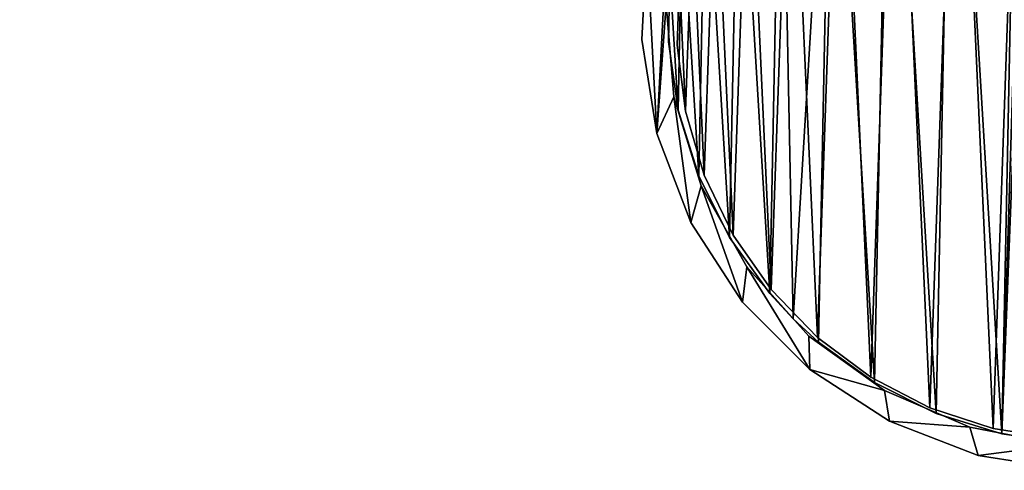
# Model space of a CAD drawing. Header units: millimetres. Extents: x -1598 to -691, y 18 to 189.
# Tile 34 of 158: x -1420 to -1360, y 81 to 108. Entities that reach past the tile are written whole.
import ezdxf

# ---------------------------------------------------------------- set-up
doc = ezdxf.new("R2010")
doc.units = ezdxf.units.MM
doc.header["$LTSCALE"] = 25.4
doc.layers.get('0').update_dxf_attribs({"true_color": 0xff5454})

# ---------------------------------------------------------------- blocks, each defined once
blk = doc.blocks.new('MORE-EYE-7826-7825-7608-ZIGZAG.STL')
at = {"color": 7, "true_color": 0xffffff}
mesh = blk.add_polyface(dxfattribs=at)
corners = [(229.406, 169.758, 1340.3), (229.092, 169.492, 1340.298), (290.37, 107.878, 142.591)]
mesh.append_faces([[corners[k] for k in face] for face in [(0, 1, 2)]], dxfattribs={"color": 7})
mesh = blk.add_polyface(dxfattribs=at)
corners = [(229.406, 169.758, 1340.3), (290.37, 107.878, 142.591), (290.888, 108.275, 142.594)]
mesh.append_faces([[corners[k] for k in face] for face in [(0, 1, 2)]], dxfattribs={"color": 7})
mesh = blk.add_polyface(dxfattribs=at)
corners = [(228.337, 169.125, 1340.286), (227.503, 169.029, 1340.264), (288.473, 107.628, 142.549)]
mesh.append_faces([[corners[k] for k in face] for face in [(0, 1, 2)]], dxfattribs={"color": 7})
mesh = blk.add_polyface(dxfattribs=at)
corners = [(229.092, 169.492, 1340.298), (228.337, 169.125, 1340.286), (289.767, 107.628, 142.582)]
mesh.append_faces([[corners[k] for k in face] for face in [(0, 1, 2)]], dxfattribs={"color": 7})
mesh = blk.add_polyface(dxfattribs=at)
corners = [(228.337, 169.125, 1340.286), (288.473, 107.628, 142.549), (289.767, 107.628, 142.582)]
mesh.append_faces([[corners[k] for k in face] for face in [(0, 1, 2)]], dxfattribs={"color": 7})
mesh = blk.add_polyface(dxfattribs=at)
corners = [(229.092, 169.492, 1340.298), (289.767, 107.628, 142.582), (290.37, 107.878, 142.591)]
mesh.append_faces([[corners[k] for k in face] for face in [(0, 1, 2)]], dxfattribs={"color": 7})
mesh = blk.add_polyface(dxfattribs=at)
corners = [(226.991, 169.11, 1340.246), (287.352, 108.275, 142.505), (288.473, 107.628, 142.549)]
mesh.append_faces([[corners[k] for k in face] for face in [(0, 1, 2)]], dxfattribs={"color": 7})
mesh = blk.add_polyface(dxfattribs=at)
corners = [(227.503, 169.029, 1340.264), (226.991, 169.11, 1340.246), (288.473, 107.628, 142.549)]
mesh.append_faces([[corners[k] for k in face] for face in [(0, 1, 2)]], dxfattribs={"color": 7})
at = {"color": 7, "true_color": 0xfaf5f5}
mesh = blk.add_polyface(dxfattribs=at)
corners = [(264.922, 112.646, 37.292), (265.521, 101.226, 37.292), (264.621, 106.905, 37.292), (266.41, 118.199, 37.292), (266.093, 109.048, 37.292), (266.852, 114.619, 37.292), (269.02, 123.322, 37.292), (268.791, 119.896, 37.292), (271.819, 124.633, 37.292), (272.638, 127.789, 37.292), (273.699, 126.729, 37.292), (277.106, 131.407, 37.292), (275.794, 128.609, 37.292), (280.532, 131.637, 37.292), (282.229, 134.017, 37.292), (285.809, 133.575, 37.292), (287.782, 135.505, 37.292), (291.38, 134.334, 37.292), (293.523, 135.806, 37.292), (296.983, 133.878, 37.292), (299.201, 134.907, 37.292), (302.358, 132.228, 37.292), (304.568, 132.847, 37.292), (307.252, 129.461, 37.292), (309.39, 129.715, 37.292), (311.437, 125.706, 37.292), (313.455, 125.65, 37.292), (314.717, 121.14, 37.292), (316.586, 120.829, 37.292), (316.938, 115.976, 37.292), (318.647, 115.462, 37.292), (317.998, 110.454, 37.292), (266.549, 103.444, 37.292), (267.581, 95.859, 37.292), (268.2, 98.07, 37.292), (270.712, 91.038, 37.292), (270.967, 93.176, 37.292), (274.777, 86.972, 37.292), (274.721, 88.991, 37.292), (279.287, 85.711, 37.292), (279.599, 83.841, 37.292), (284.452, 83.489, 37.292), (284.966, 81.781, 37.292), (289.974, 82.43, 37.292), (290.644, 80.882, 37.292), (295.594, 82.582, 37.292), (296.386, 81.183, 37.292), (301.05, 83.939, 37.292), (301.939, 82.671, 37.292), (306.086, 86.437, 37.292), (307.061, 85.281, 37.292), (310.468, 89.959, 37.292), (311.529, 88.899, 37.292), (313.991, 94.341, 37.292), (315.147, 93.366, 37.292), (316.489, 99.378, 37.292), (317.757, 98.489, 37.292), (317.846, 104.834, 37.292), (319.245, 104.042, 37.292), (319.546, 109.783, 37.292)]
mesh.append_faces([[corners[k] for k in face] for face in [(0, 1, 2), (58, 30, 59)]], dxfattribs={"vtx0": -1, "color": 7})
mesh.append_faces([[corners[k] for k in face] for face in [(4, 3, 5), (5, 6, 7), (7, 6, 8), (8, 9, 10), (10, 11, 12), (12, 11, 13), (13, 14, 15), (15, 16, 17), (17, 18, 19), (19, 20, 21), (21, 22, 23), (23, 24, 25), (25, 26, 27), (27, 28, 29), (29, 30, 31), (1, 32, 33), (32, 1, 4), (33, 34, 35), (35, 36, 37), (37, 39, 40), (40, 41, 42), (42, 43, 44), (44, 45, 46), (46, 47, 48), (48, 49, 50), (50, 51, 52), (52, 53, 54), (54, 55, 56), (56, 57, 58)]], dxfattribs={"vtx0": -1, "vtx1": -1, "color": 7})
mesh.append_faces([[corners[k] for k in face] for face in [(1, 3, 4), (58, 31, 30)]], dxfattribs={"vtx0": -1, "vtx1": -1, "vtx2": -1, "color": 7})
mesh.append_faces([[corners[k] for k in face] for face in [(1, 0, 3), (5, 3, 6), (8, 6, 9), (10, 9, 11), (13, 11, 14), (15, 14, 16), (17, 16, 18), (19, 18, 20), (21, 20, 22), (23, 22, 24), (25, 24, 26), (27, 26, 28), (29, 28, 30), (33, 32, 34), (35, 34, 36), (37, 36, 38), (37, 38, 39), (40, 39, 41), (42, 41, 43), (44, 43, 45), (46, 45, 47), (48, 47, 49), (50, 49, 51), (52, 51, 53), (54, 53, 55), (56, 55, 57), (58, 57, 31)]], dxfattribs={"vtx0": -1, "vtx2": -1, "color": 7})
mesh = blk.add_polyface(dxfattribs=at)
corners = [(265.521, 101.226, 147.292), (266.549, 103.444, 147.292), (266.093, 109.048, 147.292), (267.581, 95.859, 147.292), (268.2, 98.07, 147.292), (270.712, 91.038, 147.292), (270.967, 93.176, 147.292), (274.777, 86.972, 147.292), (274.721, 88.991, 147.292), (279.287, 85.711, 147.292), (279.599, 83.841, 147.292), (284.452, 83.489, 147.292), (284.966, 81.781, 147.292), (289.974, 82.43, 147.292), (290.644, 80.882, 147.292), (295.594, 82.582, 147.292), (296.386, 81.183, 147.292), (301.05, 83.939, 147.292), (301.939, 82.671, 147.292), (306.086, 86.437, 147.292), (307.061, 85.281, 147.292), (310.468, 89.959, 147.292), (311.529, 88.899, 147.292), (313.991, 94.341, 147.292), (315.147, 93.366, 147.292), (316.489, 99.378, 147.292), (317.757, 98.489, 147.292), (317.846, 104.834, 147.292), (319.245, 104.042, 147.292), (317.998, 110.454, 147.292), (318.647, 115.462, 147.292), (319.546, 109.783, 147.292), (264.922, 112.646, 147.292), (264.621, 106.905, 147.292), (266.41, 118.199, 147.292), (266.852, 114.619, 147.292), (269.02, 123.322, 147.292), (268.791, 119.896, 147.292), (271.819, 124.633, 147.292), (272.638, 127.789, 147.292), (273.699, 126.729, 147.292), (277.106, 131.407, 147.292), (275.794, 128.609, 147.292), (280.532, 131.637, 147.292), (282.229, 134.017, 147.292), (285.809, 133.575, 147.292), (287.782, 135.505, 147.292), (291.38, 134.334, 147.292), (293.523, 135.806, 147.292), (296.983, 133.878, 147.292), (299.201, 134.907, 147.292), (302.358, 132.228, 147.292), (304.568, 132.847, 147.292), (307.252, 129.461, 147.292), (309.39, 129.715, 147.292), (311.437, 125.706, 147.292), (313.455, 125.65, 147.292), (314.717, 121.14, 147.292), (316.586, 120.829, 147.292), (316.938, 115.976, 147.292)]
mesh.append_faces([[corners[k] for k in face] for face in [(30, 28, 31), (0, 32, 33)]], dxfattribs={"vtx0": -1, "color": 7})
mesh.append_faces([[corners[k] for k in face] for face in [(1, 3, 4), (4, 5, 6), (6, 7, 8), (8, 7, 9), (9, 10, 11), (11, 12, 13), (13, 14, 15), (15, 16, 17), (17, 18, 19), (19, 20, 21), (21, 22, 23), (23, 24, 25), (25, 26, 27), (27, 28, 29), (32, 0, 34), (34, 35, 36), (36, 38, 39), (39, 40, 41), (41, 43, 44), (44, 45, 46), (46, 47, 48), (48, 49, 50), (50, 51, 52), (52, 53, 54), (54, 55, 56), (56, 57, 58), (58, 59, 30)]], dxfattribs={"vtx0": -1, "vtx1": -1, "color": 7})
mesh.append_faces([[corners[k] for k in face] for face in [(29, 28, 30), (34, 0, 2)]], dxfattribs={"vtx0": -1, "vtx1": -1, "vtx2": -1, "color": 7})
mesh.append_faces([[corners[k] for k in face] for face in [(0, 1, 2), (1, 0, 3), (4, 3, 5), (6, 5, 7), (9, 7, 10), (11, 10, 12), (13, 12, 14), (15, 14, 16), (17, 16, 18), (19, 18, 20), (21, 20, 22), (23, 22, 24), (25, 24, 26), (27, 26, 28), (34, 2, 35), (36, 35, 37), (36, 37, 38), (39, 38, 40), (41, 40, 42), (41, 42, 43), (44, 43, 45), (46, 45, 47), (48, 47, 49), (50, 49, 51), (52, 51, 53), (54, 53, 55), (56, 55, 57), (58, 57, 59), (30, 59, 29)]], dxfattribs={"vtx0": -1, "vtx2": -1, "color": 7})
at = {"color": 0}
mesh = blk.add_polyface(dxfattribs=at)
corners = [(286.393, 83.077, 145.292), (287.401, 108.758, 145.292), (287.234, 110.239, 145.292), (290.52, 82.491, 145.292), (288.195, 107.495, 145.292), (291.235, 104.455, 145.292), (294.687, 82.575, 145.292), (292.497, 103.662, 145.292), (293.979, 103.495, 145.292), (295.386, 103.987, 145.292), (298.787, 83.327, 145.292), (296.44, 105.041, 145.292), (296.933, 106.449, 145.292), (266.817, 102.653, 145.292), (266.315, 110.948, 145.292), (266.231, 106.78, 145.292), (267.066, 115.047, 145.292), (268.057, 98.674, 145.292), (268.465, 118.974, 145.292), (269.919, 94.945, 145.292), (270.476, 122.625, 145.292), (272.355, 91.563, 145.292), (273.047, 125.906, 145.292), (273.77, 90.03, 145.292), (276.111, 128.732, 145.292), (275.303, 88.616, 145.292), (278.685, 86.179, 145.292), (279.588, 131.03, 145.292), (282.414, 84.317, 145.292), (283.389, 132.741, 145.292), (287.415, 133.82, 145.292), (287.727, 111.647, 145.292), (291.562, 134.239, 145.292), (288.781, 112.701, 145.292), (290.188, 113.193, 145.292), (291.67, 113.026, 145.292), (295.723, 133.987, 145.292), (292.932, 112.233, 145.292), (295.973, 109.193, 145.292), (299.789, 133.071, 145.292), (296.766, 107.93, 145.292), (302.713, 84.726, 145.292), (303.656, 131.515, 145.292), (306.364, 86.737, 145.292), (307.223, 129.359, 145.292), (309.645, 89.307, 145.292), (310.398, 126.658, 145.292), (312.472, 92.371, 145.292), (313.098, 123.483, 145.292), (314.77, 95.848, 145.292), (315.255, 119.916, 145.292), (316.481, 99.649, 145.292), (316.811, 116.049, 145.292), (317.559, 103.675, 145.292), (317.727, 111.983, 145.292), (317.978, 107.822, 145.292)]
mesh.append_faces([[corners[k] for k in face] for face in [(13, 14, 15), (54, 53, 55)]], dxfattribs={"vtx0": -1, "color": 0})
mesh.append_faces([[corners[k] for k in face] for face in [(1, 3, 4), (4, 3, 5), (5, 6, 7), (7, 6, 8), (8, 6, 9), (9, 10, 11), (11, 10, 12), (14, 13, 16), (16, 17, 18), (18, 19, 20), (20, 21, 22), (22, 23, 24), (24, 26, 27), (27, 28, 29), (29, 0, 30), (30, 31, 32), (32, 35, 36), (36, 38, 39), (39, 41, 42), (42, 43, 44), (44, 45, 46), (46, 47, 48), (48, 49, 50), (50, 51, 52), (52, 53, 54)]], dxfattribs={"vtx0": -1, "vtx1": -1, "color": 0})
mesh.append_faces([[corners[k] for k in face] for face in [(30, 0, 2), (39, 12, 10)]], dxfattribs={"vtx0": -1, "vtx1": -1, "vtx2": -1, "color": 0})
mesh.append_faces([[corners[k] for k in face] for face in [(0, 1, 2), (1, 0, 3), (5, 3, 6), (9, 6, 10), (16, 13, 17), (18, 17, 19), (20, 19, 21), (22, 21, 23), (24, 23, 25), (24, 25, 26), (27, 26, 28), (29, 28, 0), (30, 2, 31), (32, 31, 33), (32, 33, 34), (32, 34, 35), (36, 35, 37), (36, 37, 38), (39, 38, 40), (39, 40, 12), (39, 10, 41), (42, 41, 43), (44, 43, 45), (46, 45, 47), (48, 47, 49), (50, 49, 51), (52, 51, 53)]], dxfattribs={"vtx0": -1, "vtx2": -1, "color": 0})
mesh = blk.add_polyface(dxfattribs=at)
corners = [(266.315, 110.948, 144.292), (266.817, 102.653, 144.292), (266.231, 106.78, 144.292), (267.066, 115.047, 144.292), (268.057, 98.674, 144.292), (268.465, 118.974, 144.292), (269.919, 94.945, 144.292), (270.476, 122.625, 144.292), (272.355, 91.563, 144.292), (273.047, 125.906, 144.292), (273.77, 90.03, 144.292), (276.111, 128.732, 144.292), (275.303, 88.616, 144.292), (278.685, 86.179, 144.292), (279.588, 131.03, 144.292), (282.414, 84.317, 144.292), (283.389, 132.741, 144.292), (286.393, 83.077, 144.292), (287.415, 133.82, 144.292), (287.234, 110.239, 144.292), (287.727, 111.647, 144.292), (291.562, 134.239, 144.292), (288.781, 112.701, 144.292), (290.188, 113.193, 144.292), (291.67, 113.026, 144.292), (295.723, 133.987, 144.292), (292.932, 112.233, 144.292), (295.973, 109.193, 144.292), (299.789, 133.071, 144.292), (296.766, 107.93, 144.292), (296.933, 106.449, 144.292), (298.787, 83.327, 144.292), (302.713, 84.726, 144.292), (303.656, 131.515, 144.292), (306.364, 86.737, 144.292), (307.223, 129.359, 144.292), (309.645, 89.307, 144.292), (310.398, 126.658, 144.292), (312.472, 92.371, 144.292), (313.098, 123.483, 144.292), (314.77, 95.848, 144.292), (315.255, 119.916, 144.292), (316.481, 99.649, 144.292), (316.811, 116.049, 144.292), (317.559, 103.675, 144.292), (317.727, 111.983, 144.292), (317.978, 107.822, 144.292), (287.401, 108.758, 144.292), (290.52, 82.491, 144.292), (288.195, 107.495, 144.292), (291.235, 104.455, 144.292), (294.687, 82.575, 144.292), (292.497, 103.662, 144.292), (293.979, 103.495, 144.292), (295.386, 103.987, 144.292), (296.44, 105.041, 144.292)]
mesh.append_faces([[corners[k] for k in face] for face in [(0, 1, 2), (44, 45, 46)]], dxfattribs={"vtx0": -1, "color": 0})
mesh.append_faces([[corners[k] for k in face] for face in [(1, 3, 4), (4, 5, 6), (6, 7, 8), (8, 9, 10), (10, 11, 12), (12, 11, 13), (13, 14, 15), (15, 16, 17), (19, 18, 20), (20, 21, 22), (22, 21, 23), (23, 21, 24), (24, 25, 26), (26, 25, 27), (27, 28, 29), (29, 28, 30), (31, 28, 32), (32, 33, 34), (34, 35, 36), (36, 37, 38), (38, 39, 40), (40, 41, 42), (42, 43, 44), (17, 47, 48), (47, 17, 19), (48, 50, 51), (51, 54, 31)]], dxfattribs={"vtx0": -1, "vtx1": -1, "color": 0})
mesh.append_faces([[corners[k] for k in face] for face in [(17, 18, 19), (30, 28, 31)]], dxfattribs={"vtx0": -1, "vtx1": -1, "vtx2": -1, "color": 0})
mesh.append_faces([[corners[k] for k in face] for face in [(1, 0, 3), (4, 3, 5), (6, 5, 7), (8, 7, 9), (10, 9, 11), (13, 11, 14), (15, 14, 16), (17, 16, 18), (20, 18, 21), (24, 21, 25), (27, 25, 28), (32, 28, 33), (34, 33, 35), (36, 35, 37), (38, 37, 39), (40, 39, 41), (42, 41, 43), (44, 43, 45), (48, 47, 49), (48, 49, 50), (51, 50, 52), (51, 52, 53), (51, 53, 54), (31, 54, 55), (31, 55, 30)]], dxfattribs={"vtx0": -1, "vtx2": -1, "color": 0})
at = {"color": 7, "true_color": 0xffffff}
mesh = blk.add_polyface(dxfattribs=at)
corners = [(266.888, 110.593, 46.785), (267.253, 102.581, 46.785), (266.747, 106.572, 46.785), (267.672, 114.539, 46.785), (268.393, 98.722, 46.785), (269.079, 118.309, 46.785), (270.137, 95.097, 46.785), (271.072, 121.804, 46.785), (272.44, 91.798, 46.785), (273.6, 124.933, 46.785), (275.243, 88.911, 46.785), (276.597, 127.617, 46.785), (278.472, 86.511, 46.785), (279.986, 129.786, 46.785), (282.044, 84.66, 46.785), (283.679, 131.382, 46.785), (285.867, 83.406, 46.785), (287.58, 132.366, 46.785), (289.842, 82.782, 46.785), (291.589, 132.711, 46.785), (293.865, 82.803, 46.785), (295.601, 132.408, 46.785), (297.833, 83.47, 46.785), (299.512, 131.466, 46.785), (301.642, 84.764, 46.785), (303.222, 129.909, 46.785), (305.195, 86.653, 46.785), (306.634, 127.777, 46.785), (308.398, 89.087, 46.785), (309.659, 125.125, 46.785), (311.17, 92.003, 46.785), (312.22, 122.022, 46.785), (313.438, 95.326, 46.785), (314.25, 118.548, 46.785), (315.143, 98.97, 46.785), (315.697, 114.794, 46.785), (316.242, 102.841, 46.785), (316.523, 110.856, 46.785), (316.706, 106.837, 46.785)]
mesh.append_faces([[corners[k] for k in face] for face in [(0, 1, 2), (36, 37, 38)]], dxfattribs={"vtx0": -1, "color": 7})
mesh.append_faces([[corners[k] for k in face] for face in [(1, 3, 4), (4, 5, 6), (6, 7, 8), (8, 9, 10), (10, 11, 12), (12, 13, 14), (14, 15, 16), (16, 17, 18), (18, 19, 20), (20, 21, 22), (22, 23, 24), (24, 25, 26), (26, 27, 28), (28, 29, 30), (30, 31, 32), (32, 33, 34), (34, 35, 36)]], dxfattribs={"vtx0": -1, "vtx1": -1, "color": 7})
mesh.append_faces([[corners[k] for k in face] for face in [(1, 0, 3), (4, 3, 5), (6, 5, 7), (8, 7, 9), (10, 9, 11), (12, 11, 13), (14, 13, 15), (16, 15, 17), (18, 17, 19), (20, 19, 21), (22, 21, 23), (24, 23, 25), (26, 25, 27), (28, 27, 29), (30, 29, 31), (32, 31, 33), (34, 33, 35), (36, 35, 37)]], dxfattribs={"vtx0": -1, "vtx2": -1, "color": 7})
mesh = blk.add_polyface(dxfattribs=at)
corners = [(267.253, 102.581, 47.785), (266.888, 110.593, 47.785), (266.747, 106.572, 47.785), (267.672, 114.539, 47.785), (268.393, 98.722, 47.785), (269.079, 118.309, 47.785), (270.137, 95.097, 47.785), (271.072, 121.804, 47.785), (272.44, 91.798, 47.785), (273.6, 124.933, 47.785), (275.243, 88.911, 47.785), (276.597, 127.617, 47.785), (278.472, 86.511, 47.785), (279.986, 129.786, 47.785), (282.044, 84.66, 47.785), (283.679, 131.382, 47.785), (285.867, 83.406, 47.785), (287.58, 132.366, 47.785), (289.842, 82.782, 47.785), (291.589, 132.711, 47.785), (293.865, 82.803, 47.785), (295.601, 132.408, 47.785), (297.833, 83.47, 47.785), (299.512, 131.466, 47.785), (301.642, 84.764, 47.785), (303.222, 129.909, 47.785), (305.195, 86.653, 47.785), (306.634, 127.777, 47.785), (308.398, 89.087, 47.785), (309.659, 125.125, 47.785), (311.17, 92.003, 47.785), (312.22, 122.022, 47.785), (313.438, 95.326, 47.785), (314.25, 118.548, 47.785), (315.143, 98.97, 47.785), (315.697, 114.794, 47.785), (316.242, 102.841, 47.785), (316.523, 110.856, 47.785), (316.706, 106.837, 47.785)]
mesh.append_faces([[corners[k] for k in face] for face in [(0, 1, 2), (37, 36, 38)]], dxfattribs={"vtx0": -1, "color": 7})
mesh.append_faces([[corners[k] for k in face] for face in [(1, 0, 3), (3, 4, 5), (5, 6, 7), (7, 8, 9), (9, 10, 11), (11, 12, 13), (13, 14, 15), (15, 16, 17), (17, 18, 19), (19, 20, 21), (21, 22, 23), (23, 24, 25), (25, 26, 27), (27, 28, 29), (29, 30, 31), (31, 32, 33), (33, 34, 35), (35, 36, 37)]], dxfattribs={"vtx0": -1, "vtx1": -1, "color": 7})
mesh.append_faces([[corners[k] for k in face] for face in [(3, 0, 4), (5, 4, 6), (7, 6, 8), (9, 8, 10), (11, 10, 12), (13, 12, 14), (15, 14, 16), (17, 16, 18), (19, 18, 20), (21, 20, 22), (23, 22, 24), (25, 24, 26), (27, 26, 28), (29, 28, 30), (31, 30, 32), (33, 32, 34), (35, 34, 36)]], dxfattribs={"vtx0": -1, "vtx2": -1, "color": 7})
at = {"color": 7, "true_color": 0xfaf5f5}
mesh = blk.add_polyface(dxfattribs=at)
corners = [(264.922, 112.646, 147.292), (264.621, 106.905, 37.292), (264.621, 106.905, 147.292), (264.922, 112.646, 37.292)]
mesh.append_faces([[corners[k] for k in face] for face in [(0, 1, 2), (1, 0, 3)]], dxfattribs={"vtx0": -1, "color": 7})
at = {"color": 0}
mesh = blk.add_polyface(dxfattribs=at)
corners = [(266.315, 110.948, 145.292), (266.231, 106.78, 144.292), (266.231, 106.78, 145.292), (266.315, 110.948, 144.292)]
mesh.append_faces([[corners[k] for k in face] for face in [(0, 1, 2), (1, 0, 3)]], dxfattribs={"vtx0": -1, "color": 0})
at = {"color": 7, "true_color": 0xffffff}
mesh = blk.add_polyface(dxfattribs=at)
corners = [(266.888, 110.593, 47.785), (266.747, 106.572, 46.785), (266.747, 106.572, 47.785), (266.888, 110.593, 46.785)]
mesh.append_faces([[corners[k] for k in face] for face in [(0, 1, 2), (1, 0, 3)]], dxfattribs={"vtx0": -1, "color": 7})
at = {"color": 7, "true_color": 0xfaf5f5}
mesh = blk.add_polyface(dxfattribs=at)
corners = [(266.093, 109.048, 37.292), (266.549, 103.444, 147.292), (266.549, 103.444, 37.292), (266.093, 109.048, 147.292)]
mesh.append_faces([[corners[k] for k in face] for face in [(0, 1, 2), (1, 0, 3)]], dxfattribs={"vtx0": -1, "color": 7})
mesh = blk.add_polyface(dxfattribs=at)
corners = [(264.621, 106.905, 147.292), (265.521, 101.226, 37.292), (265.521, 101.226, 147.292), (264.621, 106.905, 37.292)]
mesh.append_faces([[corners[k] for k in face] for face in [(0, 1, 2), (1, 0, 3)]], dxfattribs={"vtx0": -1, "color": 7})
at = {"color": 0}
mesh = blk.add_polyface(dxfattribs=at)
corners = [(266.231, 106.78, 145.292), (266.817, 102.653, 144.292), (266.817, 102.653, 145.292), (266.231, 106.78, 144.292)]
mesh.append_faces([[corners[k] for k in face] for face in [(0, 1, 2), (1, 0, 3)]], dxfattribs={"vtx0": -1, "color": 0})
at = {"color": 7, "true_color": 0xffffff}
mesh = blk.add_polyface(dxfattribs=at)
corners = [(266.747, 106.572, 47.785), (267.253, 102.581, 46.785), (267.253, 102.581, 47.785), (266.747, 106.572, 46.785)]
mesh.append_faces([[corners[k] for k in face] for face in [(0, 1, 2), (1, 0, 3)]], dxfattribs={"vtx0": -1, "color": 7})
at = {"color": 7, "true_color": 0xfaf5f5}
mesh = blk.add_polyface(dxfattribs=at)
corners = [(266.549, 103.444, 37.292), (268.2, 98.07, 147.292), (268.2, 98.07, 37.292), (266.549, 103.444, 147.292)]
mesh.append_faces([[corners[k] for k in face] for face in [(0, 1, 2), (1, 0, 3)]], dxfattribs={"vtx0": -1, "color": 7})
at = {"color": 0}
mesh = blk.add_polyface(dxfattribs=at)
corners = [(266.817, 102.653, 145.292), (268.057, 98.674, 144.292), (268.057, 98.674, 145.292), (266.817, 102.653, 144.292)]
mesh.append_faces([[corners[k] for k in face] for face in [(0, 1, 2), (1, 0, 3)]], dxfattribs={"vtx0": -1, "color": 0})
at = {"color": 7, "true_color": 0xffffff}
mesh = blk.add_polyface(dxfattribs=at)
corners = [(267.253, 102.581, 47.785), (268.393, 98.722, 46.785), (268.393, 98.722, 47.785), (267.253, 102.581, 46.785)]
mesh.append_faces([[corners[k] for k in face] for face in [(0, 1, 2), (1, 0, 3)]], dxfattribs={"vtx0": -1, "color": 7})
at = {"color": 7, "true_color": 0xfaf5f5}
mesh = blk.add_polyface(dxfattribs=at)
corners = [(265.521, 101.226, 147.292), (267.581, 95.859, 37.292), (267.581, 95.859, 147.292), (265.521, 101.226, 37.292)]
mesh.append_faces([[corners[k] for k in face] for face in [(0, 1, 2), (1, 0, 3)]], dxfattribs={"vtx0": -1, "color": 7})
at = {"color": 0}
mesh = blk.add_polyface(dxfattribs=at)
corners = [(268.057, 98.674, 145.292), (269.919, 94.945, 144.292), (269.919, 94.945, 145.292), (268.057, 98.674, 144.292)]
mesh.append_faces([[corners[k] for k in face] for face in [(0, 1, 2), (1, 0, 3)]], dxfattribs={"vtx0": -1, "color": 0})
at = {"color": 7, "true_color": 0xffffff}
mesh = blk.add_polyface(dxfattribs=at)
corners = [(268.393, 98.722, 47.785), (270.137, 95.097, 46.785), (270.137, 95.097, 47.785), (268.393, 98.722, 46.785)]
mesh.append_faces([[corners[k] for k in face] for face in [(0, 1, 2), (1, 0, 3)]], dxfattribs={"vtx0": -1, "color": 7})
at = {"color": 7, "true_color": 0xfaf5f5}
mesh = blk.add_polyface(dxfattribs=at)
corners = [(268.2, 98.07, 37.292), (270.967, 93.176, 147.292), (270.967, 93.176, 37.292), (268.2, 98.07, 147.292)]
mesh.append_faces([[corners[k] for k in face] for face in [(0, 1, 2), (1, 0, 3)]], dxfattribs={"vtx0": -1, "color": 7})
mesh = blk.add_polyface(dxfattribs=at)
corners = [(267.581, 95.859, 147.292), (270.712, 91.038, 37.292), (270.712, 91.038, 147.292), (267.581, 95.859, 37.292)]
mesh.append_faces([[corners[k] for k in face] for face in [(0, 1, 2), (1, 0, 3)]], dxfattribs={"vtx0": -1, "color": 7})
at = {"color": 0}
mesh = blk.add_polyface(dxfattribs=at)
corners = [(269.919, 94.945, 145.292), (272.355, 91.563, 144.292), (272.355, 91.563, 145.292), (269.919, 94.945, 144.292)]
mesh.append_faces([[corners[k] for k in face] for face in [(0, 1, 2), (1, 0, 3)]], dxfattribs={"vtx0": -1, "color": 0})
at = {"color": 7, "true_color": 0xffffff}
mesh = blk.add_polyface(dxfattribs=at)
corners = [(270.137, 95.097, 47.785), (272.44, 91.798, 46.785), (272.44, 91.798, 47.785), (270.137, 95.097, 46.785)]
mesh.append_faces([[corners[k] for k in face] for face in [(0, 1, 2), (1, 0, 3)]], dxfattribs={"vtx0": -1, "color": 7})
at = {"color": 7, "true_color": 0xfaf5f5}
mesh = blk.add_polyface(dxfattribs=at)
corners = [(270.967, 93.176, 37.292), (274.721, 88.991, 147.292), (274.721, 88.991, 37.292), (270.967, 93.176, 147.292)]
mesh.append_faces([[corners[k] for k in face] for face in [(0, 1, 2), (1, 0, 3)]], dxfattribs={"vtx0": -1, "color": 7})
at = {"color": 7, "true_color": 0xffffff}
mesh = blk.add_polyface(dxfattribs=at)
corners = [(272.44, 91.798, 47.785), (275.243, 88.911, 46.785), (275.243, 88.911, 47.785), (272.44, 91.798, 46.785)]
mesh.append_faces([[corners[k] for k in face] for face in [(0, 1, 2), (1, 0, 3)]], dxfattribs={"vtx0": -1, "color": 7})
at = {"color": 0}
mesh = blk.add_polyface(dxfattribs=at)
corners = [(272.355, 91.563, 145.292), (273.77, 90.03, 144.292), (273.77, 90.03, 145.292), (272.355, 91.563, 144.292)]
mesh.append_faces([[corners[k] for k in face] for face in [(0, 1, 2), (1, 0, 3)]], dxfattribs={"vtx0": -1, "color": 0})
at = {"color": 7, "true_color": 0xfaf5f5}
mesh = blk.add_polyface(dxfattribs=at)
corners = [(270.712, 91.038, 147.292), (274.777, 86.972, 37.292), (274.777, 86.972, 147.292), (270.712, 91.038, 37.292)]
mesh.append_faces([[corners[k] for k in face] for face in [(0, 1, 2), (1, 0, 3)]], dxfattribs={"vtx0": -1, "color": 7})
at = {"color": 0}
mesh = blk.add_polyface(dxfattribs=at)
corners = [(275.303, 88.616, 145.292), (273.77, 90.03, 144.292), (275.303, 88.616, 144.292), (273.77, 90.03, 145.292)]
mesh.append_faces([[corners[k] for k in face] for face in [(0, 1, 2), (1, 0, 3)]], dxfattribs={"vtx0": -1, "color": 0})
at = {"color": 7, "true_color": 0xfaf5f5}
mesh = blk.add_polyface(dxfattribs=at)
corners = [(274.721, 88.991, 147.292), (279.287, 85.711, 37.292), (274.721, 88.991, 37.292), (279.287, 85.711, 147.292)]
mesh.append_faces([[corners[k] for k in face] for face in [(0, 1, 2), (1, 0, 3)]], dxfattribs={"vtx0": -1, "color": 7})
at = {"color": 7, "true_color": 0xffffff}
mesh = blk.add_polyface(dxfattribs=at)
corners = [(278.472, 86.511, 47.785), (275.243, 88.911, 46.785), (278.472, 86.511, 46.785), (275.243, 88.911, 47.785)]
mesh.append_faces([[corners[k] for k in face] for face in [(0, 1, 2), (1, 0, 3)]], dxfattribs={"vtx0": -1, "color": 7})
at = {"color": 0}
mesh = blk.add_polyface(dxfattribs=at)
corners = [(278.685, 86.179, 145.292), (275.303, 88.616, 144.292), (278.685, 86.179, 144.292), (275.303, 88.616, 145.292)]
mesh.append_faces([[corners[k] for k in face] for face in [(0, 1, 2), (1, 0, 3)]], dxfattribs={"vtx0": -1, "color": 0})
at = {"color": 7, "true_color": 0xfaf5f5}
mesh = blk.add_polyface(dxfattribs=at)
corners = [(279.599, 83.841, 147.292), (274.777, 86.972, 37.292), (279.599, 83.841, 37.292), (274.777, 86.972, 147.292)]
mesh.append_faces([[corners[k] for k in face] for face in [(0, 1, 2), (1, 0, 3)]], dxfattribs={"vtx0": -1, "color": 7})
at = {"color": 7, "true_color": 0xffffff}
mesh = blk.add_polyface(dxfattribs=at)
corners = [(282.044, 84.66, 47.785), (278.472, 86.511, 46.785), (282.044, 84.66, 46.785), (278.472, 86.511, 47.785)]
mesh.append_faces([[corners[k] for k in face] for face in [(0, 1, 2), (1, 0, 3)]], dxfattribs={"vtx0": -1, "color": 7})
at = {"color": 0}
mesh = blk.add_polyface(dxfattribs=at)
corners = [(282.414, 84.317, 145.292), (278.685, 86.179, 144.292), (282.414, 84.317, 144.292), (278.685, 86.179, 145.292)]
mesh.append_faces([[corners[k] for k in face] for face in [(0, 1, 2), (1, 0, 3)]], dxfattribs={"vtx0": -1, "color": 0})
at = {"color": 7, "true_color": 0xfaf5f5}
mesh = blk.add_polyface(dxfattribs=at)
corners = [(279.287, 85.711, 147.292), (284.452, 83.489, 37.292), (279.287, 85.711, 37.292), (284.452, 83.489, 147.292)]
mesh.append_faces([[corners[k] for k in face] for face in [(0, 1, 2), (1, 0, 3)]], dxfattribs={"vtx0": -1, "color": 7})
at = {"color": 7, "true_color": 0xffffff}
mesh = blk.add_polyface(dxfattribs=at)
corners = [(285.867, 83.406, 47.785), (282.044, 84.66, 46.785), (285.867, 83.406, 46.785), (282.044, 84.66, 47.785)]
mesh.append_faces([[corners[k] for k in face] for face in [(0, 1, 2), (1, 0, 3)]], dxfattribs={"vtx0": -1, "color": 7})
at = {"color": 0}
mesh = blk.add_polyface(dxfattribs=at)
corners = [(286.393, 83.077, 145.292), (282.414, 84.317, 144.292), (286.393, 83.077, 144.292), (282.414, 84.317, 145.292)]
mesh.append_faces([[corners[k] for k in face] for face in [(0, 1, 2), (1, 0, 3)]], dxfattribs={"vtx0": -1, "color": 0})
at = {"color": 7, "true_color": 0xfaf5f5}
mesh = blk.add_polyface(dxfattribs=at)
corners = [(284.966, 81.781, 147.292), (279.599, 83.841, 37.292), (284.966, 81.781, 37.292), (279.599, 83.841, 147.292)]
mesh.append_faces([[corners[k] for k in face] for face in [(0, 1, 2), (1, 0, 3)]], dxfattribs={"vtx0": -1, "color": 7})
mesh = blk.add_polyface(dxfattribs=at)
corners = [(284.452, 83.489, 147.292), (289.974, 82.43, 37.292), (284.452, 83.489, 37.292), (289.974, 82.43, 147.292)]
mesh.append_faces([[corners[k] for k in face] for face in [(0, 1, 2), (1, 0, 3)]], dxfattribs={"vtx0": -1, "color": 7})
at = {"color": 7, "true_color": 0xffffff}
mesh = blk.add_polyface(dxfattribs=at)
corners = [(289.842, 82.782, 47.785), (285.867, 83.406, 46.785), (289.842, 82.782, 46.785), (285.867, 83.406, 47.785)]
mesh.append_faces([[corners[k] for k in face] for face in [(0, 1, 2), (1, 0, 3)]], dxfattribs={"vtx0": -1, "color": 7})
at = {"color": 0}
mesh = blk.add_polyface(dxfattribs=at)
corners = [(290.52, 82.491, 145.292), (286.393, 83.077, 144.292), (290.52, 82.491, 144.292), (286.393, 83.077, 145.292)]
mesh.append_faces([[corners[k] for k in face] for face in [(0, 1, 2), (1, 0, 3)]], dxfattribs={"vtx0": -1, "color": 0})
at = {"color": 7, "true_color": 0xfaf5f5}
mesh = blk.add_polyface(dxfattribs=at)
corners = [(290.644, 80.882, 147.292), (284.966, 81.781, 37.292), (290.644, 80.882, 37.292), (284.966, 81.781, 147.292)]
mesh.append_faces([[corners[k] for k in face] for face in [(0, 1, 2), (1, 0, 3)]], dxfattribs={"vtx0": -1, "color": 7})

msp = doc.modelspace()

# ---------------------------------------------------------------- block references
at = {"color": 0}
msp.add_blockref('MORE-EYE-7826-7825-7608-ZIGZAG.STL', (-1646.862, 0, -42.254), dxfattribs=at)

doc.saveas('drawing.dxf')
